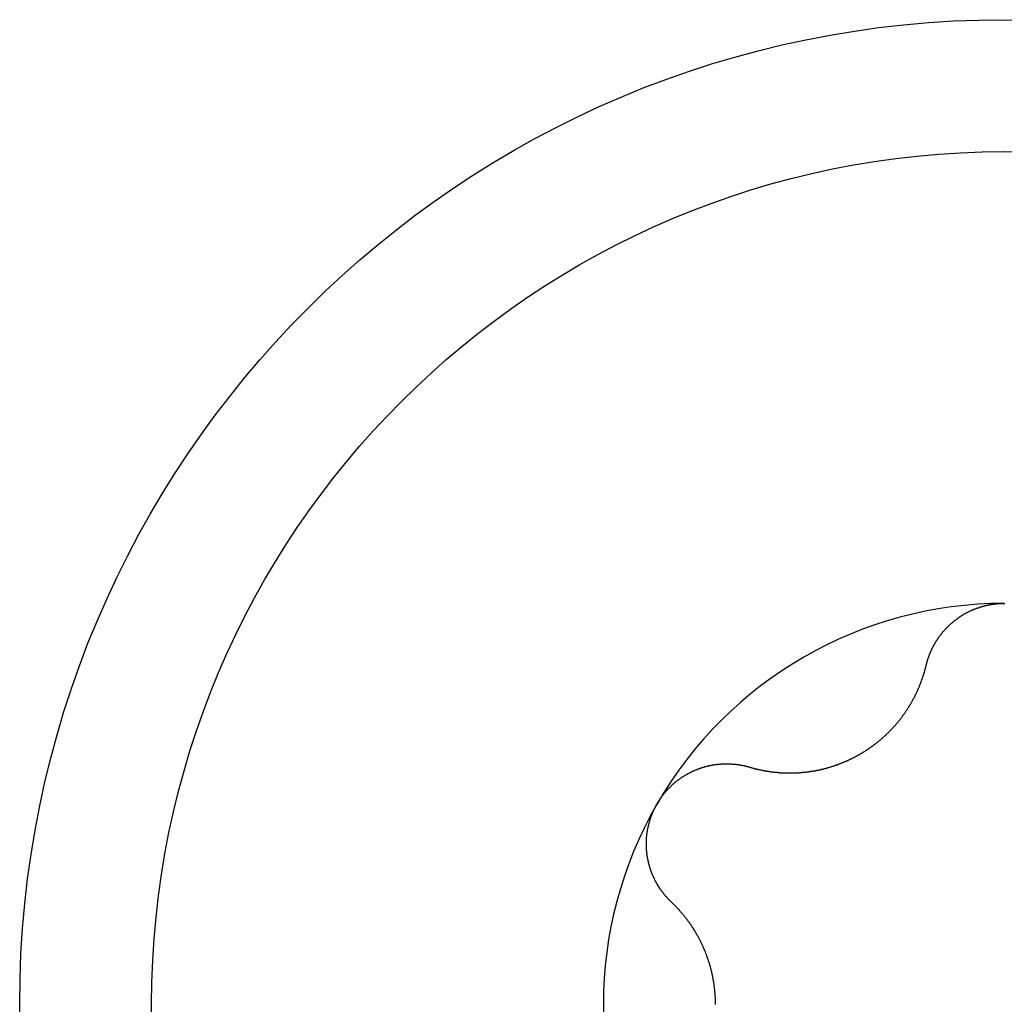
# Model space of a CAD drawing. Extents: x 1107 to 4046, y 937 to 3355.
# Tile 234 of 256: x 2130.63 to 2135.48, y 1828.23 to 1833.08. Entities that reach past the tile are written whole.
import ezdxf

# ---------------------------------------------------------------- set-up
doc = ezdxf.new("R2010")
doc.units = 0
doc.layers.add('KF_VIDA_L___C_REAR', color=7, linetype='CONTINUOUS')

# ---------------------------------------------------------------- blocks, each defined once
blk = doc.blocks.new('KF_VIDA_L___C_REAR')
at = {"layer": 'KF_VIDA_L___C_REAR'}
for points in [[(-51.8843, 140.692, 0), (-51.8839, 140.693, 0), (-51.8834, 140.695, 0), (-51.8829, 140.697, 0), (-51.8824, 140.699, 0), (-51.8819, 140.701, 0), (-51.8814, 140.703, 0), (-51.8809, 140.705, 0), (-51.8804, 140.707, 0), (-51.8798, 140.709, 0), (-51.8793, 140.711, 0), (-51.8787, 140.713, 0), (-51.8781, 140.714, 0), (-51.8776, 140.716, 0), (-51.877, 140.718, 0), (-51.8764, 140.72, 0), (-51.8758, 140.722, 0), (-51.8751, 140.724, 0), (-51.8745, 140.726, 0), (-51.8739, 140.728, 0), (-51.8732, 140.73, 0), (-51.8726, 140.731, 0), (-51.8719, 140.733, 0), (-51.8712, 140.735, 0), (-51.8705, 140.737, 0), (-51.8698, 140.739, 0), (-51.8691, 140.741, 0), (-51.8684, 140.743, 0), (-51.8677, 140.745, 0), (-51.867, 140.746, 0), (-51.8662, 140.748, 0), (-51.8655, 140.75, 0), (-51.8647, 140.752, 0), (-51.8639, 140.754, 0), (-51.8632, 140.756, 0), (-51.8624, 140.757, 0), (-51.8616, 140.759, 0), (-51.8608, 140.761, 0), (-51.8599, 140.763, 0), (-51.8591, 140.765, 0), (-51.8583, 140.766, 0), (-51.8574, 140.768, 0), (-51.8566, 140.77, 0), (-51.8557, 140.772, 0), (-51.8549, 140.774, 0), (-51.854, 140.775, 0), (-51.8531, 140.777, 0), (-51.8522, 140.779, 0), (-51.8513, 140.781, 0), (-51.8504, 140.783, 0), (-51.8495, 140.784, 0), (-51.8485, 140.786, 0), (-51.8476, 140.788, 0), (-51.8467, 140.79, 0), (-51.8457, 140.791, 0), (-51.8447, 140.793, 0), (-51.8438, 140.795, 0), (-51.8428, 140.796, 0), (-51.8418, 140.798, 0), (-51.8408, 140.8, 0), (-51.8398, 140.802, 0), (-51.8388, 140.803, 0), (-51.8378, 140.805, 0), (-51.8367, 140.807, 0), (-51.8357, 140.808, 0), (-51.8347, 140.81, 0), (-51.8336, 140.812, 0), (-51.8325, 140.813, 0), (-51.8315, 140.815, 0), (-51.8304, 140.817, 0), (-51.8293, 140.818, 0), (-51.8282, 140.82, 0), (-51.8271, 140.822, 0), (-51.826, 140.823, 0), (-51.8249, 140.825, 0), (-51.8238, 140.827, 0), (-51.8226, 140.828, 0), (-51.8215, 140.83, 0), (-51.8204, 140.831, 0), (-51.8192, 140.833, 0), (-51.818, 140.835, 0), (-51.8169, 140.836, 0), (-51.8157, 140.838, 0), (-51.8145, 140.839, 0), (-51.8133, 140.841, 0), (-51.8121, 140.842, 0), (-51.8109, 140.844, 0), (-51.8097, 140.846, 0), (-51.8084, 140.847, 0), (-51.8072, 140.849, 0), (-51.806, 140.85, 0), (-51.8047, 140.852, 0), (-51.8034, 140.853, 0), (-51.8021, 140.855, 0), (-51.8008, 140.856, 0), (-51.7995, 140.858, 0), (-51.7982, 140.859, 0), (-51.7969, 140.861, 0), (-51.7956, 140.862, 0), (-51.7942, 140.864, 0), (-51.7929, 140.865, 0), (-51.7915, 140.867, 0), (-51.7901, 140.868, 0), (-51.7887, 140.87, 0), (-51.7874, 140.871, 0), (-51.7859, 140.873, 0), (-51.7845, 140.874, 0), (-51.7831, 140.876, 0), (-51.7817, 140.877, 0), (-51.7802, 140.879, 0), (-51.7788, 140.88, 0), (-51.7773, 140.881, 0), (-51.7759, 140.883, 0), (-51.7744, 140.884, 0), (-51.7729, 140.886, 0), (-51.7714, 140.887, 0), (-51.7699, 140.889, 0), (-51.7684, 140.89, 0), (-51.7668, 140.891, 0), (-51.7653, 140.893, 0), (-51.7638, 140.894, 0), (-51.7622, 140.896, 0), (-51.7607, 140.897, 0), (-51.7591, 140.898, 0), (-51.7575, 140.9, 0), (-51.7559, 140.901, 0), (-51.7543, 140.902, 0), (-51.7527, 140.904, 0), (-51.7511, 140.905, 0), (-51.7495, 140.906, 0), (-51.7479, 140.908, 0), (-51.7462, 140.909, 0), (-51.7446, 140.91, 0), (-51.7429, 140.912, 0), (-51.7413, 140.913, 0), (-51.7396, 140.914, 0), (-51.7379, 140.916, 0), (-51.7362, 140.917, 0), (-51.7345, 140.918, 0), (-51.7328, 140.919, 0), (-51.7311, 140.921, 0), (-51.7294, 140.922, 0), (-51.7277, 140.923, 0), (-51.7259, 140.924, 0), (-51.7242, 140.925, 0), (-51.7225, 140.927, 0), (-51.7207, 140.928, 0), (-51.7189, 140.929, 0), (-51.7172, 140.93, 0), (-51.7154, 140.931, 0), (-51.7136, 140.933, 0), (-51.7118, 140.934, 0), (-51.71, 140.935, 0), (-51.7082, 140.936, 0), (-51.7064, 140.937, 0), (-51.7046, 140.938, 0), (-51.7027, 140.939, 0), (-51.7009, 140.94, 0), (-51.699, 140.942, 0), (-51.6972, 140.943, 0), (-51.6953, 140.944, 0), (-51.6935, 140.945, 0), (-51.6916, 140.946, 0), (-51.6897, 140.947, 0), (-51.6878, 140.948, 0), (-51.686, 140.949, 0), (-51.6841, 140.95, 0), (-51.6822, 140.951, 0), (-51.6802, 140.952, 0), (-51.6783, 140.953, 0), (-51.6764, 140.954, 0), (-51.6745, 140.955, 0), (-51.6725, 140.956, 0), (-51.6706, 140.957, 0), (-51.6687, 140.958, 0), (-51.6667, 140.958, 0), (-51.6647, 140.959, 0), (-51.6628, 140.96, 0), (-51.6608, 140.961, 0), (-51.6588, 140.962, 0), (-51.6568, 140.963, 0), (-51.6549, 140.964, 0), (-51.6529, 140.965, 0), (-51.6509, 140.965, 0), (-51.6489, 140.966, 0), (-51.6469, 140.967, 0), (-51.6449, 140.968, 0), (-51.6428, 140.969, 0), (-51.6408, 140.969, 0), (-51.6388, 140.97, 0), (-51.6368, 140.971, 0), (-51.6347, 140.972, 0), (-51.6327, 140.972, 0), (-51.6307, 140.973, 0), (-51.6286, 140.974, 0), (-51.6266, 140.974, 0), (-51.6245, 140.975, 0), (-51.6224, 140.976, 0), (-51.6204, 140.976, 0), (-51.6183, 140.977, 0), (-51.6163, 140.978, 0), (-51.6142, 140.978, 0), (-51.6121, 140.979, 0), (-51.61, 140.98, 0), (-51.6079, 140.98, 0), (-51.6059, 140.981, 0), (-51.6038, 140.981, 0), (-51.6017, 140.982, 0), (-51.5996, 140.982, 0), (-51.5975, 140.983, 0), (-51.5954, 140.984, 0), (-51.5933, 140.984, 0), (-51.5912, 140.985, 0), (-51.5891, 140.985, 0), (-51.587, 140.986, 0), (-51.5849, 140.986, 0), (-51.5828, 140.986, 0), (-51.5807, 140.987, 0), (-51.5785, 140.987, 0), (-51.5764, 140.988, 0), (-51.5743, 140.988, 0), (-51.5722, 140.989, 0), (-51.5701, 140.989, 0), (-51.568, 140.989, 0), (-51.5658, 140.99, 0), (-51.5637, 140.99, 0), (-51.5616, 140.99, 0), (-51.5595, 140.991, 0), (-51.5573, 140.991, 0), (-51.5552, 140.991, 0), (-51.5531, 140.992, 0), (-51.5509, 140.992, 0), (-51.5488, 140.992, 0), (-51.5467, 140.993, 0), (-51.5446, 140.993, 0), (-51.5424, 140.993, 0), (-51.5403, 140.993, 0), (-51.5382, 140.993, 0), (-51.5361, 140.994, 0), (-51.5339, 140.994, 0), (-51.5318, 140.994, 0), (-51.5297, 140.994, 0), (-51.5275, 140.994, 0), (-51.5254, 140.995, 0), (-51.5233, 140.995, 0), (-51.5212, 140.995, 0), (-51.519, 140.995, 0), (-51.5169, 140.995, 0), (-51.5148, 140.995, 0), (-51.5127, 140.995, 0), (-51.5106, 140.995, 0), (-51.5084, 140.995, 0), (-51.5063, 140.995, 0), (-51.5042, 140.995, 0), (-51.5021, 140.995, 0), (-51.5, 140.995, 0)], [(-51.5, 140.995, 0), (-51.4979, 140.995, 0)], [(-52.7551, 140.189, 0), (-52.7528, 140.188, 0), (-52.7505, 140.187, 0), (-52.7481, 140.187, 0), (-52.7458, 140.186, 0), (-52.7435, 140.185, 0), (-52.7412, 140.185, 0), (-52.7389, 140.184, 0), (-52.7365, 140.184, 0), (-52.7342, 140.183, 0), (-52.7319, 140.182, 0), (-52.7295, 140.182, 0), (-52.7272, 140.181, 0), (-52.7249, 140.18, 0), (-52.7225, 140.18, 0), (-52.7202, 140.179, 0), (-52.7178, 140.179, 0), (-52.7155, 140.178, 0), (-52.7132, 140.178, 0), (-52.7108, 140.177, 0), (-52.7085, 140.177, 0), (-52.7061, 140.176, 0), (-52.7038, 140.176, 0), (-52.7014, 140.175, 0), (-52.6991, 140.175, 0), (-52.6967, 140.174, 0), (-52.6944, 140.174, 0), (-52.692, 140.173, 0), (-52.6897, 140.173, 0), (-52.6873, 140.172, 0), (-52.685, 140.172, 0), (-52.6826, 140.171, 0), (-52.6802, 140.171, 0), (-52.6779, 140.17, 0), (-52.6755, 140.17, 0), (-52.6732, 140.17, 0), (-52.6708, 140.169, 0), (-52.6685, 140.169, 0), (-52.6661, 140.168, 0), (-52.6638, 140.168, 0), (-52.6614, 140.168, 0), (-52.659, 140.167, 0), (-52.6567, 140.167, 0), (-52.6543, 140.167, 0), (-52.652, 140.166, 0), (-52.6496, 140.166, 0), (-52.6473, 140.166, 0), (-52.6449, 140.165, 0), (-52.6426, 140.165, 0), (-52.6402, 140.165, 0), (-52.6379, 140.165, 0), (-52.6355, 140.164, 0), (-52.6332, 140.164, 0), (-52.6308, 140.164, 0), (-52.6285, 140.164, 0), (-52.6261, 140.163, 0), (-52.6238, 140.163, 0), (-52.6214, 140.163, 0), (-52.6191, 140.163, 0), (-52.6167, 140.162, 0), (-52.6144, 140.162, 0), (-52.6121, 140.162, 0), (-52.6097, 140.162, 0), (-52.6074, 140.162, 0), (-52.605, 140.161, 0), (-52.6027, 140.161, 0), (-52.6004, 140.161, 0), (-52.598, 140.161, 0), (-52.5957, 140.161, 0), (-52.5933, 140.161, 0), (-52.591, 140.161, 0), (-52.5886, 140.161, 0), (-52.5863, 140.16, 0), (-52.5839, 140.16, 0), (-52.5815, 140.16, 0), (-52.5791, 140.16, 0), (-52.5767, 140.16, 0), (-52.5743, 140.16, 0), (-52.5719, 140.16, 0), (-52.5695, 140.16, 0), (-52.5671, 140.16, 0), (-52.5646, 140.16, 0), (-52.5622, 140.16, 0), (-52.5598, 140.16, 0), (-52.5573, 140.16, 0), (-52.5549, 140.16, 0), (-52.5524, 140.16, 0), (-52.55, 140.16, 0), (-52.5475, 140.16, 0), (-52.5451, 140.16, 0), (-52.5426, 140.16, 0), (-52.5401, 140.16, 0), (-52.5376, 140.16, 0), (-52.5352, 140.16, 0), (-52.5327, 140.16, 0), (-52.5302, 140.16, 0), (-52.5277, 140.16, 0), (-52.5252, 140.161, 0), (-52.5227, 140.161, 0), (-52.5202, 140.161, 0), (-52.5177, 140.161, 0), (-52.5151, 140.161, 0), (-52.5126, 140.161, 0), (-52.5101, 140.161, 0), (-52.5076, 140.162, 0), (-52.505, 140.162, 0), (-52.5025, 140.162, 0), (-52.5, 140.162, 0), (-52.4974, 140.162, 0), (-52.4949, 140.163, 0), (-52.4924, 140.163, 0), (-52.4898, 140.163, 0), (-52.4873, 140.163, 0), (-52.4847, 140.164, 0), (-52.4822, 140.164, 0), (-52.4796, 140.164, 0), (-52.4771, 140.164, 0), (-52.4745, 140.165, 0), (-52.4719, 140.165, 0), (-52.4694, 140.165, 0), (-52.4668, 140.166, 0), (-52.4643, 140.166, 0), (-52.4617, 140.166, 0), (-52.4591, 140.167, 0), (-52.4565, 140.167, 0), (-52.454, 140.168, 0), (-52.4514, 140.168, 0), (-52.4488, 140.168, 0), (-52.4463, 140.169, 0), (-52.4437, 140.169, 0), (-52.4411, 140.17, 0), (-52.4385, 140.17, 0), (-52.436, 140.17, 0), (-52.4334, 140.171, 0), (-52.4308, 140.171, 0), (-52.4282, 140.172, 0), (-52.4257, 140.172, 0), (-52.4231, 140.173, 0), (-52.4205, 140.173, 0), (-52.4179, 140.174, 0), (-52.4154, 140.174, 0), (-52.4128, 140.175, 0), (-52.4102, 140.176, 0), (-52.4076, 140.176, 0), (-52.4051, 140.177, 0), (-52.4025, 140.177, 0), (-52.3999, 140.178, 0), (-52.3974, 140.178, 0), (-52.3948, 140.179, 0), (-52.3922, 140.18, 0), (-52.3896, 140.18, 0), (-52.3871, 140.181, 0), (-52.3845, 140.182, 0), (-52.382, 140.182, 0), (-52.3794, 140.183, 0), (-52.3768, 140.184, 0), (-52.3743, 140.184, 0), (-52.3717, 140.185, 0), (-52.3692, 140.186, 0), (-52.3666, 140.187, 0), (-52.3641, 140.187, 0), (-52.3615, 140.188, 0), (-52.359, 140.189, 0), (-52.3564, 140.19, 0), (-52.3539, 140.19, 0), (-52.3514, 140.191, 0), (-52.3488, 140.192, 0), (-52.3463, 140.193, 0), (-52.3438, 140.194, 0), (-52.3413, 140.194, 0), (-52.3387, 140.195, 0), (-52.3362, 140.196, 0), (-52.3337, 140.197, 0), (-52.3312, 140.198, 0), (-52.3287, 140.199, 0), (-52.3262, 140.2, 0), (-52.3237, 140.2, 0), (-52.3212, 140.201, 0), (-52.3187, 140.202, 0), (-52.3162, 140.203, 0), (-52.3137, 140.204, 0), (-52.3113, 140.205, 0), (-52.3088, 140.206, 0), (-52.3063, 140.207, 0), (-52.3039, 140.208, 0), (-52.3014, 140.209, 0), (-52.299, 140.21, 0), (-52.2965, 140.211, 0), (-52.2941, 140.212, 0), (-52.2916, 140.213, 0), (-52.2892, 140.214, 0), (-52.2868, 140.215, 0), (-52.2843, 140.216, 0), (-52.2819, 140.217, 0), (-52.2795, 140.218, 0), (-52.2771, 140.219, 0), (-52.2747, 140.22, 0), (-52.2723, 140.221, 0), (-52.2699, 140.222, 0), (-52.2675, 140.223, 0), (-52.2652, 140.224, 0), (-52.2628, 140.226, 0), (-52.2604, 140.227, 0), (-52.2581, 140.228, 0), (-52.2557, 140.229, 0), (-52.2534, 140.23, 0), (-52.251, 140.231, 0), (-52.2487, 140.232, 0), (-52.2464, 140.234, 0), (-52.2441, 140.235, 0), (-52.2417, 140.236, 0), (-52.2394, 140.237, 0), (-52.2371, 140.238, 0), (-52.2349, 140.239, 0), (-52.2326, 140.241, 0), (-52.2303, 140.242, 0), (-52.228, 140.243, 0), (-52.2258, 140.244, 0), (-52.2235, 140.246, 0), (-52.2213, 140.247, 0), (-52.2191, 140.248, 0), (-52.2168, 140.249, 0), (-52.2146, 140.25, 0), (-52.2124, 140.252, 0), (-52.2102, 140.253, 0), (-52.208, 140.254, 0), (-52.2058, 140.256, 0), (-52.2036, 140.257, 0), (-52.2014, 140.258, 0), (-52.1992, 140.26, 0), (-52.197, 140.261, 0), (-52.1949, 140.262, 0), (-52.1927, 140.264, 0), (-52.1905, 140.265, 0), (-52.1883, 140.266, 0), (-52.1861, 140.268, 0), (-52.184, 140.269, 0), (-52.1818, 140.27, 0), (-52.1796, 140.272, 0), (-52.1774, 140.273, 0), (-52.1753, 140.275, 0), (-52.1731, 140.276, 0), (-52.171, 140.278, 0), (-52.1688, 140.279, 0), (-52.1666, 140.281, 0), (-52.1645, 140.282, 0), (-52.1624, 140.284, 0), (-52.1602, 140.285, 0), (-52.1581, 140.287, 0), (-52.1559, 140.288, 0), (-52.1538, 140.29, 0), (-52.1517, 140.291, 0), (-52.1496, 140.293, 0), (-52.1474, 140.294, 0), (-52.1453, 140.296, 0), (-52.1432, 140.297, 0), (-52.1411, 140.299, 0), (-52.139, 140.301, 0), (-52.1369, 140.302, 0), (-52.1348, 140.304, 0), (-52.1327, 140.305, 0), (-52.1307, 140.307, 0), (-52.1286, 140.309, 0), (-52.1265, 140.31, 0), (-52.1244, 140.312, 0), (-52.1224, 140.314, 0), (-52.1203, 140.315, 0), (-52.1183, 140.317, 0), (-52.1162, 140.319, 0), (-52.1142, 140.32, 0), (-52.1121, 140.322, 0), (-52.1101, 140.324, 0), (-52.1081, 140.325, 0), (-52.1061, 140.327, 0), (-52.1041, 140.329, 0), (-52.1021, 140.331, 0), (-52.1001, 140.332, 0), (-52.0981, 140.334, 0), (-52.0961, 140.336, 0), (-52.0941, 140.338, 0), (-52.0921, 140.339, 0), (-52.0902, 140.341, 0), (-52.0882, 140.343, 0), (-52.0863, 140.345, 0), (-52.0843, 140.347, 0), (-52.0824, 140.348, 0), (-52.0805, 140.35, 0), (-52.0785, 140.352, 0), (-52.0766, 140.354, 0), (-52.0747, 140.356, 0), (-52.0728, 140.358, 0), (-52.0709, 140.36, 0), (-52.069, 140.361, 0), (-52.0672, 140.363, 0), (-52.0653, 140.365, 0), (-52.0634, 140.367, 0), (-52.0616, 140.369, 0), (-52.0597, 140.371, 0), (-52.0579, 140.373, 0), (-52.0561, 140.375, 0), (-52.0543, 140.377, 0), (-52.0524, 140.378, 0), (-52.0506, 140.38, 0), (-52.0489, 140.382, 0), (-52.0471, 140.384, 0), (-52.0453, 140.386, 0), (-52.0435, 140.388, 0), (-52.0418, 140.39, 0), (-52.04, 140.392, 0), (-52.0383, 140.394, 0), (-52.0366, 140.396, 0), (-52.0348, 140.398, 0), (-52.0331, 140.4, 0), (-52.0314, 140.402, 0), (-52.0297, 140.404, 0), (-52.028, 140.406, 0), (-52.0264, 140.408, 0), (-52.0247, 140.41, 0), (-52.023, 140.412, 0), (-52.0214, 140.414, 0), (-52.0197, 140.416, 0), (-52.0181, 140.418, 0), (-52.0165, 140.42, 0), (-52.0149, 140.422, 0), (-52.0133, 140.424, 0), (-52.0117, 140.426, 0), (-52.0101, 140.428, 0), (-52.0085, 140.43, 0), (-52.007, 140.432, 0), (-52.0054, 140.434, 0), (-52.0039, 140.437, 0), (-52.0023, 140.439, 0), (-52.0008, 140.441, 0), (-51.9993, 140.443, 0), (-51.9978, 140.445, 0), (-51.9963, 140.447, 0), (-51.9948, 140.449, 0), (-51.9933, 140.451, 0), (-51.9918, 140.453, 0), (-51.9903, 140.455, 0), (-51.9889, 140.457, 0), (-51.9874, 140.459, 0), (-51.986, 140.461, 0), (-51.9846, 140.464, 0), (-51.9832, 140.466, 0), (-51.9818, 140.468, 0), (-51.9804, 140.47, 0), (-51.979, 140.472, 0), (-51.9776, 140.474, 0), (-51.9762, 140.476, 0), (-51.9749, 140.478, 0), (-51.9735, 140.48, 0), (-51.9722, 140.483, 0), (-51.9709, 140.485, 0), (-51.9696, 140.487, 0), (-51.9682, 140.489, 0), (-51.9669, 140.491, 0), (-51.9657, 140.493, 0), (-51.9644, 140.495, 0), (-51.9631, 140.497, 0), (-51.9619, 140.499, 0), (-51.9606, 140.502, 0), (-51.9594, 140.504, 0), (-51.9581, 140.506, 0), (-51.9569, 140.508, 0), (-51.9557, 140.51, 0), (-51.9545, 140.512, 0), (-51.9533, 140.514, 0), (-51.9521, 140.516, 0), (-51.951, 140.518, 0), (-51.9498, 140.521, 0), (-51.9487, 140.523, 0), (-51.9475, 140.525, 0), (-51.9464, 140.527, 0), (-51.9453, 140.529, 0), (-51.9442, 140.531, 0), (-51.9431, 140.533, 0), (-51.942, 140.535, 0), (-51.9409, 140.537, 0), (-51.9399, 140.54, 0), (-51.9388, 140.542, 0), (-51.9378, 140.544, 0), (-51.9367, 140.546, 0), (-51.9357, 140.548, 0), (-51.9347, 140.55, 0), (-51.9337, 140.552, 0), (-51.9326, 140.554, 0), (-51.9316, 140.556, 0), (-51.9306, 140.558, 0), (-51.9297, 140.561, 0), (-51.9287, 140.563, 0), (-51.9277, 140.565, 0), (-51.9267, 140.567, 0), (-51.9258, 140.569, 0), (-51.9248, 140.571, 0), (-51.9238, 140.574, 0), (-51.9229, 140.576, 0), (-51.922, 140.578, 0), (-51.921, 140.58, 0), (-51.9201, 140.582, 0), (-51.9192, 140.584, 0), (-51.9183, 140.587, 0), (-51.9174, 140.589, 0), (-51.9165, 140.591, 0), (-51.9156, 140.593, 0), (-51.9147, 140.595, 0), (-51.9138, 140.598, 0), (-51.913, 140.6, 0), (-51.9121, 140.602, 0), (-51.9112, 140.604, 0), (-51.9104, 140.607, 0), (-51.9096, 140.609, 0), (-51.9087, 140.611, 0), (-51.9079, 140.613, 0), (-51.9071, 140.616, 0), (-51.9063, 140.618, 0), (-51.9055, 140.62, 0), (-51.9047, 140.622, 0), (-51.9039, 140.625, 0), (-51.9031, 140.627, 0), (-51.9023, 140.629, 0), (-51.9015, 140.631, 0), (-51.9008, 140.634, 0), (-51.9, 140.636, 0), (-51.8993, 140.638, 0), (-51.8986, 140.64, 0), (-51.8978, 140.643, 0), (-51.8971, 140.645, 0), (-51.8964, 140.647, 0), (-51.8957, 140.65, 0), (-51.895, 140.652, 0), (-51.8943, 140.654, 0), (-51.8936, 140.657, 0), (-51.8929, 140.659, 0), (-51.8923, 140.661, 0), (-51.8916, 140.664, 0), (-51.891, 140.666, 0), (-51.8903, 140.668, 0), (-51.8897, 140.67, 0), (-51.8891, 140.673, 0), (-51.8884, 140.675, 0), (-51.8878, 140.677, 0), (-51.8872, 140.68, 0), (-51.8866, 140.682, 0), (-51.886, 140.684, 0), (-51.8855, 140.687, 0), (-51.8849, 140.689, 0), (-51.8843, 140.692, 0)], [(-53.2104, 140.008, 0), (-53.2093, 140.01, 0), (-53.2083, 140.012, 0), (-53.2072, 140.013, 0), (-53.2061, 140.015, 0), (-53.205, 140.017, 0), (-53.2039, 140.019, 0), (-53.2027, 140.021, 0), (-53.2016, 140.022, 0), (-53.2005, 140.024, 0), (-53.1993, 140.026, 0), (-53.1981, 140.028, 0), (-53.197, 140.029, 0), (-53.1958, 140.031, 0), (-53.1946, 140.033, 0), (-53.1933, 140.035, 0), (-53.1921, 140.036, 0), (-53.1909, 140.038, 0), (-53.1897, 140.04, 0), (-53.1884, 140.042, 0), (-53.1871, 140.043, 0), (-53.1859, 140.045, 0), (-53.1846, 140.047, 0), (-53.1833, 140.049, 0), (-53.182, 140.05, 0), (-53.1807, 140.052, 0), (-53.1793, 140.054, 0), (-53.178, 140.055, 0), (-53.1767, 140.057, 0), (-53.1753, 140.059, 0), (-53.174, 140.06, 0), (-53.1726, 140.062, 0), (-53.1712, 140.064, 0), (-53.1698, 140.065, 0), (-53.1684, 140.067, 0), (-53.167, 140.069, 0), (-53.1656, 140.07, 0), (-53.1642, 140.072, 0), (-53.1627, 140.073, 0), (-53.1613, 140.075, 0), (-53.1598, 140.077, 0), (-53.1584, 140.078, 0), (-53.1569, 140.08, 0), (-53.1554, 140.081, 0), (-53.1539, 140.083, 0), (-53.1524, 140.085, 0), (-53.1509, 140.086, 0), (-53.1494, 140.088, 0), (-53.1479, 140.089, 0), (-53.1464, 140.091, 0), (-53.1448, 140.092, 0), (-53.1433, 140.094, 0), (-53.1417, 140.095, 0), (-53.1402, 140.097, 0), (-53.1386, 140.098, 0), (-53.137, 140.1, 0), (-53.1354, 140.101, 0), (-53.1338, 140.103, 0), (-53.1322, 140.104, 0), (-53.1306, 140.106, 0), (-53.129, 140.107, 0), (-53.1274, 140.108, 0), (-53.1257, 140.11, 0), (-53.1241, 140.111, 0), (-53.1224, 140.113, 0), (-53.1208, 140.114, 0), (-53.1191, 140.115, 0), (-53.1175, 140.117, 0), (-53.1158, 140.118, 0), (-53.1141, 140.12, 0), (-53.1124, 140.121, 0), (-53.1107, 140.122, 0), (-53.109, 140.124, 0), (-53.1073, 140.125, 0), (-53.1056, 140.126, 0), (-53.1038, 140.127, 0), (-53.1021, 140.129, 0), (-53.1004, 140.13, 0), (-53.0986, 140.131, 0), (-53.0968, 140.133, 0), (-53.0951, 140.134, 0), (-53.0933, 140.135, 0), (-53.0915, 140.136, 0), (-53.0898, 140.137, 0), (-53.088, 140.139, 0), (-53.0862, 140.14, 0), (-53.0844, 140.141, 0), (-53.0826, 140.142, 0), (-53.0808, 140.143, 0), (-53.079, 140.145, 0), (-53.0771, 140.146, 0), (-53.0753, 140.147, 0), (-53.0735, 140.148, 0), (-53.0716, 140.149, 0), (-53.0698, 140.15, 0), (-53.068, 140.151, 0), (-53.0661, 140.152, 0), (-53.0642, 140.153, 0), (-53.0624, 140.154, 0), (-53.0605, 140.155, 0), (-53.0586, 140.156, 0), (-53.0568, 140.157, 0), (-53.0549, 140.158, 0), (-53.053, 140.159, 0), (-53.0511, 140.16, 0), (-53.0492, 140.161, 0), (-53.0473, 140.162, 0), (-53.0454, 140.163, 0), (-53.0435, 140.164, 0), (-53.0416, 140.165, 0), (-53.0397, 140.166, 0), (-53.0377, 140.167, 0), (-53.0358, 140.168, 0), (-53.0339, 140.169, 0), (-53.032, 140.17, 0), (-53.03, 140.171, 0), (-53.0281, 140.171, 0), (-53.0262, 140.172, 0), (-53.0242, 140.173, 0), (-53.0223, 140.174, 0), (-53.0203, 140.175, 0), (-53.0184, 140.176, 0), (-53.0164, 140.176, 0), (-53.0145, 140.177, 0), (-53.0125, 140.178, 0), (-53.0106, 140.179, 0), (-53.0086, 140.179, 0), (-53.0067, 140.18, 0), (-53.0047, 140.181, 0), (-53.0027, 140.182, 0), (-53.0008, 140.182, 0), (-52.9988, 140.183, 0), (-52.9968, 140.184, 0), (-52.9948, 140.184, 0), (-52.9929, 140.185, 0), (-52.9909, 140.186, 0), (-52.9889, 140.186, 0), (-52.987, 140.187, 0), (-52.985, 140.188, 0), (-52.983, 140.188, 0), (-52.981, 140.189, 0), (-52.979, 140.189, 0), (-52.9771, 140.19, 0), (-52.9751, 140.191, 0), (-52.9731, 140.191, 0), (-52.9711, 140.192, 0), (-52.9692, 140.192, 0), (-52.9672, 140.193, 0), (-52.9652, 140.193, 0), (-52.9632, 140.194, 0), (-52.9612, 140.194, 0), (-52.9593, 140.195, 0), (-52.9573, 140.195, 0), (-52.9553, 140.196, 0), (-52.9533, 140.196, 0), (-52.9514, 140.196, 0), (-52.9494, 140.197, 0), (-52.9474, 140.197, 0), (-52.9454, 140.198, 0), (-52.9435, 140.198, 0), (-52.9415, 140.199, 0), (-52.9395, 140.199, 0), (-52.9376, 140.199, 0), (-52.9356, 140.2, 0), (-52.9337, 140.2, 0), (-52.9317, 140.2, 0), (-52.9297, 140.201, 0), (-52.9278, 140.201, 0), (-52.9258, 140.201, 0), (-52.9239, 140.201, 0), (-52.9219, 140.202, 0), (-52.92, 140.202, 0), (-52.918, 140.202, 0), (-52.9161, 140.202, 0), (-52.9141, 140.203, 0), (-52.9122, 140.203, 0), (-52.9102, 140.203, 0), (-52.9083, 140.203, 0), (-52.9063, 140.204, 0), (-52.9043, 140.204, 0), (-52.9024, 140.204, 0), (-52.9004, 140.204, 0), (-52.8984, 140.204, 0), (-52.8965, 140.204, 0), (-52.8945, 140.204, 0), (-52.8925, 140.205, 0), (-52.8905, 140.205, 0), (-52.8886, 140.205, 0), (-52.8866, 140.205, 0), (-52.8846, 140.205, 0), (-52.8826, 140.205, 0), (-52.8806, 140.205, 0), (-52.8787, 140.205, 0), (-52.8767, 140.205, 0), (-52.8747, 140.205, 0), (-52.8727, 140.205, 0), (-52.8707, 140.205, 0), (-52.8687, 140.205, 0), (-52.8668, 140.205, 0), (-52.8648, 140.205, 0), (-52.8628, 140.205, 0), (-52.8608, 140.205, 0), (-52.8588, 140.205, 0), (-52.8568, 140.205, 0), (-52.8548, 140.205, 0), (-52.8529, 140.205, 0), (-52.8509, 140.205, 0), (-52.8489, 140.205, 0), (-52.8469, 140.205, 0), (-52.8449, 140.205, 0), (-52.8429, 140.204, 0), (-52.8409, 140.204, 0), (-52.839, 140.204, 0), (-52.837, 140.204, 0), (-52.835, 140.204, 0), (-52.833, 140.204, 0), (-52.831, 140.204, 0), (-52.829, 140.203, 0), (-52.8271, 140.203, 0), (-52.8251, 140.203, 0), (-52.8231, 140.203, 0), (-52.8211, 140.202, 0), (-52.8192, 140.202, 0), (-52.8172, 140.202, 0), (-52.8152, 140.202, 0), (-52.8132, 140.201, 0), (-52.8113, 140.201, 0), (-52.8093, 140.201, 0), (-52.8073, 140.201, 0), (-52.8054, 140.2, 0), (-52.8034, 140.2, 0), (-52.8014, 140.2, 0), (-52.7995, 140.199, 0), (-52.7975, 140.199, 0), (-52.7956, 140.199, 0), (-52.7936, 140.198, 0), (-52.7917, 140.198, 0), (-52.7897, 140.197, 0), (-52.7878, 140.197, 0), (-52.7858, 140.197, 0), (-52.7839, 140.196, 0), (-52.7819, 140.196, 0), (-52.78, 140.195, 0), (-52.7781, 140.195, 0), (-52.7761, 140.194, 0), (-52.7742, 140.194, 0), (-52.7723, 140.194, 0), (-52.7704, 140.193, 0), (-52.7684, 140.193, 0), (-52.7665, 140.192, 0), (-52.7646, 140.192, 0), (-52.7627, 140.191, 0), (-52.7608, 140.19, 0), (-52.7589, 140.19, 0), (-52.757, 140.189, 0), (-52.7551, 140.189, 0)], [(-53.1394, 139.523, 0), (-53.1409, 139.524, 0), (-53.1423, 139.526, 0), (-53.1437, 139.527, 0), (-53.1451, 139.529, 0), (-53.1465, 139.53, 0), (-53.1479, 139.531, 0), (-53.1493, 139.533, 0), (-53.1507, 139.534, 0), (-53.1521, 139.536, 0), (-53.1535, 139.537, 0), (-53.1548, 139.539, 0), (-53.1562, 139.54, 0), (-53.1576, 139.541, 0), (-53.1589, 139.543, 0), (-53.1602, 139.544, 0), (-53.1616, 139.546, 0), (-53.1629, 139.547, 0), (-53.1642, 139.549, 0), (-53.1655, 139.55, 0), (-53.1668, 139.552, 0), (-53.1681, 139.553, 0), (-53.1694, 139.555, 0), (-53.1707, 139.556, 0), (-53.172, 139.558, 0), (-53.1732, 139.559, 0), (-53.1745, 139.561, 0), (-53.1757, 139.562, 0), (-53.177, 139.564, 0), (-53.1782, 139.566, 0), (-53.1795, 139.567, 0), (-53.1807, 139.569, 0), (-53.1819, 139.57, 0), (-53.1831, 139.572, 0), (-53.1843, 139.573, 0), (-53.1855, 139.575, 0), (-53.1867, 139.577, 0), (-53.1878, 139.578, 0), (-53.189, 139.58, 0), (-53.1902, 139.582, 0), (-53.1913, 139.583, 0), (-53.1924, 139.585, 0), (-53.1936, 139.586, 0), (-53.1947, 139.588, 0), (-53.1958, 139.59, 0), (-53.1969, 139.591, 0), (-53.198, 139.593, 0), (-53.1991, 139.595, 0), (-53.2002, 139.596, 0), (-53.2013, 139.598, 0), (-53.2023, 139.6, 0), (-53.2034, 139.601, 0), (-53.2044, 139.603, 0), (-53.2055, 139.605, 0), (-53.2065, 139.606, 0), (-53.2075, 139.608, 0), (-53.2086, 139.61, 0), (-53.2096, 139.612, 0), (-53.2106, 139.613, 0), (-53.2115, 139.615, 0), (-53.2125, 139.617, 0), (-53.2135, 139.618, 0), (-53.2145, 139.62, 0), (-53.2154, 139.622, 0), (-53.2164, 139.624, 0), (-53.2173, 139.625, 0), (-53.2182, 139.627, 0), (-53.2191, 139.629, 0), (-53.22, 139.631, 0), (-53.2209, 139.632, 0), (-53.2218, 139.634, 0), (-53.2227, 139.636, 0), (-53.2236, 139.638, 0), (-53.2244, 139.64, 0), (-53.2253, 139.641, 0), (-53.2261, 139.643, 0), (-53.227, 139.645, 0), (-53.2278, 139.647, 0), (-53.2286, 139.648, 0), (-53.2294, 139.65, 0), (-53.2302, 139.652, 0), (-53.231, 139.654, 0), (-53.2318, 139.656, 0), (-53.2325, 139.657, 0), (-53.2333, 139.659, 0), (-53.234, 139.661, 0), (-53.2348, 139.663, 0), (-53.2355, 139.665, 0), (-53.2362, 139.667, 0), (-53.2369, 139.668, 0), (-53.2376, 139.67, 0), (-53.2383, 139.672, 0), (-53.239, 139.674, 0), (-53.2397, 139.676, 0), (-53.2404, 139.678, 0), (-53.241, 139.68, 0), (-53.2417, 139.682, 0), (-53.2423, 139.683, 0), (-53.243, 139.685, 0), (-53.2436, 139.687, 0), (-53.2442, 139.689, 0), (-53.2448, 139.691, 0), (-53.2454, 139.693, 0), (-53.246, 139.695, 0), (-53.2466, 139.697, 0), (-53.2472, 139.699, 0), (-53.2478, 139.701, 0), (-53.2483, 139.703, 0), (-53.2489, 139.705, 0), (-53.2494, 139.707, 0), (-53.2499, 139.709, 0), (-53.2504, 139.711, 0), (-53.2509, 139.713, 0), (-53.2514, 139.715, 0), (-53.2519, 139.717, 0), (-53.2524, 139.719, 0), (-53.2529, 139.721, 0), (-53.2533, 139.723, 0), (-53.2538, 139.725, 0), (-53.2542, 139.727, 0), (-53.2547, 139.729, 0), (-53.2551, 139.731, 0), (-53.2555, 139.733, 0), (-53.2559, 139.735, 0), (-53.2563, 139.737, 0), (-53.2567, 139.739, 0), (-53.2571, 139.741, 0), (-53.2574, 139.743, 0), (-53.2578, 139.745, 0), (-53.2581, 139.747, 0), (-53.2584, 139.749, 0), (-53.2588, 139.751, 0), (-53.2591, 139.754, 0), (-53.2594, 139.756, 0), (-53.2597, 139.758, 0), (-53.2599, 139.76, 0), (-53.2602, 139.762, 0), (-53.2605, 139.764, 0), (-53.2607, 139.766, 0), (-53.2609, 139.768, 0), (-53.2612, 139.77, 0), (-53.2614, 139.772, 0), (-53.2616, 139.775, 0), (-53.2618, 139.777, 0), (-53.2619, 139.779, 0), (-53.2621, 139.781, 0), (-53.2623, 139.783, 0), (-53.2624, 139.785, 0), (-53.2626, 139.787, 0), (-53.2627, 139.789, 0), (-53.2628, 139.791, 0), (-53.2629, 139.794, 0), (-53.263, 139.796, 0), (-53.2631, 139.798, 0), (-53.2631, 139.8, 0), (-53.2632, 139.802, 0), (-53.2632, 139.804, 0), (-53.2633, 139.806, 0), (-53.2633, 139.809, 0), (-53.2633, 139.811, 0), (-53.2633, 139.813, 0), (-53.2633, 139.815, 0), (-53.2632, 139.817, 0), (-53.2632, 139.819, 0), (-53.2632, 139.821, 0), (-53.2631, 139.824, 0), (-53.263, 139.826, 0), (-53.2629, 139.828, 0), (-53.2628, 139.83, 0), (-53.2627, 139.832, 0), (-53.2626, 139.834, 0), (-53.2625, 139.836, 0), (-53.2623, 139.839, 0), (-53.2621, 139.841, 0), (-53.262, 139.843, 0), (-53.2618, 139.845, 0), (-53.2616, 139.847, 0), (-53.2614, 139.849, 0), (-53.2612, 139.851, 0), (-53.2609, 139.854, 0), (-53.2607, 139.856, 0), (-53.2604, 139.858, 0), (-53.2601, 139.86, 0), (-53.2599, 139.862, 0), (-53.2596, 139.864, 0), (-53.2593, 139.866, 0), (-53.2589, 139.869, 0), (-53.2586, 139.871, 0), (-53.2583, 139.873, 0), (-53.2579, 139.875, 0), (-53.2576, 139.877, 0), (-53.2572, 139.879, 0), (-53.2568, 139.881, 0), (-53.2564, 139.884, 0), (-53.256, 139.886, 0), (-53.2556, 139.888, 0), (-53.2551, 139.89, 0), (-53.2547, 139.892, 0), (-53.2542, 139.894, 0), (-53.2537, 139.896, 0), (-53.2533, 139.898, 0), (-53.2528, 139.9, 0), (-53.2523, 139.903, 0), (-53.2518, 139.905, 0), (-53.2512, 139.907, 0), (-53.2507, 139.909, 0), (-53.2501, 139.911, 0), (-53.2496, 139.913, 0), (-53.249, 139.915, 0), (-53.2484, 139.917, 0), (-53.2478, 139.919, 0), (-53.2472, 139.921, 0), (-53.2466, 139.923, 0), (-53.246, 139.926, 0), (-53.2454, 139.928, 0), (-53.2447, 139.93, 0), (-53.2441, 139.932, 0), (-53.2434, 139.934, 0), (-53.2427, 139.936, 0), (-53.242, 139.938, 0), (-53.2413, 139.94, 0), (-53.2406, 139.942, 0), (-53.2399, 139.944, 0), (-53.2392, 139.946, 0), (-53.2384, 139.948, 0), (-53.2377, 139.95, 0), (-53.2369, 139.952, 0), (-53.2361, 139.954, 0), (-53.2353, 139.956, 0), (-53.2346, 139.958, 0), (-53.2337, 139.96, 0), (-53.2329, 139.962, 0), (-53.2321, 139.964, 0), (-53.2313, 139.966, 0), (-53.2304, 139.968, 0), (-53.2296, 139.97, 0), (-53.2287, 139.972, 0), (-53.2278, 139.974, 0), (-53.2269, 139.976, 0), (-53.226, 139.978, 0), (-53.2251, 139.98, 0), (-53.2242, 139.982, 0), (-53.2233, 139.984, 0), (-53.2224, 139.985, 0), (-53.2214, 139.987, 0), (-53.2205, 139.989, 0), (-53.2195, 139.991, 0), (-53.2185, 139.993, 0), (-53.2175, 139.995, 0), (-53.2166, 139.997, 0), (-53.2156, 139.999, 0), (-53.2145, 140.001, 0), (-53.2135, 140.002, 0), (-53.2125, 140.004, 0), (-53.2114, 140.006, 0), (-53.2104, 140.008, 0)], [(-52.9226, 139.019, 0), (-52.9226, 139.022, 0), (-52.9226, 139.024, 0), (-52.9226, 139.027, 0), (-52.9227, 139.029, 0), (-52.9227, 139.032, 0), (-52.9228, 139.034, 0), (-52.9228, 139.037, 0), (-52.9229, 139.04, 0), (-52.923, 139.042, 0), (-52.9231, 139.045, 0), (-52.9232, 139.047, 0), (-52.9233, 139.05, 0), (-52.9234, 139.052, 0), (-52.9235, 139.055, 0), (-52.9237, 139.058, 0), (-52.9238, 139.06, 0), (-52.924, 139.063, 0), (-52.9241, 139.065, 0), (-52.9243, 139.068, 0), (-52.9245, 139.071, 0), (-52.9247, 139.073, 0), (-52.9249, 139.076, 0), (-52.9251, 139.078, 0), (-52.9254, 139.081, 0), (-52.9256, 139.084, 0), (-52.9259, 139.086, 0), (-52.9261, 139.089, 0), (-52.9264, 139.091, 0), (-52.9267, 139.094, 0), (-52.9269, 139.097, 0), (-52.9272, 139.099, 0), (-52.9276, 139.102, 0), (-52.9279, 139.104, 0), (-52.9282, 139.107, 0), (-52.9285, 139.11, 0), (-52.9289, 139.112, 0), (-52.9292, 139.115, 0), (-52.9296, 139.118, 0), (-52.93, 139.12, 0), (-52.9304, 139.123, 0), (-52.9308, 139.125, 0), (-52.9312, 139.128, 0), (-52.9316, 139.131, 0), (-52.932, 139.133, 0), (-52.9325, 139.136, 0), (-52.9329, 139.138, 0), (-52.9334, 139.141, 0), (-52.9338, 139.144, 0), (-52.9343, 139.146, 0), (-52.9348, 139.149, 0), (-52.9353, 139.152, 0), (-52.9358, 139.154, 0), (-52.9363, 139.157, 0), (-52.9368, 139.159, 0), (-52.9374, 139.162, 0), (-52.9379, 139.165, 0), (-52.9385, 139.167, 0), (-52.939, 139.17, 0), (-52.9396, 139.172, 0), (-52.9402, 139.175, 0), (-52.9408, 139.177, 0), (-52.9414, 139.18, 0), (-52.942, 139.183, 0), (-52.9426, 139.185, 0), (-52.9432, 139.188, 0), (-52.9439, 139.19, 0), (-52.9445, 139.193, 0), (-52.9452, 139.196, 0), (-52.9459, 139.198, 0), (-52.9466, 139.201, 0), (-52.9473, 139.203, 0), (-52.948, 139.206, 0), (-52.9487, 139.208, 0), (-52.9494, 139.211, 0), (-52.9501, 139.213, 0), (-52.9509, 139.216, 0), (-52.9516, 139.218, 0), (-52.9524, 139.221, 0), (-52.9531, 139.224, 0), (-52.9539, 139.226, 0), (-52.9547, 139.229, 0), (-52.9555, 139.231, 0), (-52.9563, 139.234, 0), (-52.9571, 139.236, 0), (-52.958, 139.239, 0), (-52.9588, 139.241, 0), (-52.9596, 139.244, 0), (-52.9605, 139.246, 0), (-52.9614, 139.248, 0), (-52.9622, 139.251, 0), (-52.9631, 139.253, 0), (-52.964, 139.256, 0), (-52.9649, 139.258, 0), (-52.9658, 139.261, 0), (-52.9667, 139.263, 0), (-52.9677, 139.266, 0), (-52.9686, 139.268, 0), (-52.9695, 139.271, 0), (-52.9705, 139.273, 0), (-52.9714, 139.275, 0), (-52.9724, 139.278, 0), (-52.9734, 139.28, 0), (-52.9744, 139.283, 0), (-52.9753, 139.285, 0), (-52.9763, 139.287, 0), (-52.9773, 139.29, 0), (-52.9784, 139.292, 0), (-52.9794, 139.294, 0), (-52.9804, 139.297, 0), (-52.9814, 139.299, 0), (-52.9825, 139.302, 0), (-52.9835, 139.304, 0), (-52.9846, 139.306, 0), (-52.9856, 139.309, 0), (-52.9867, 139.311, 0), (-52.9878, 139.313, 0), (-52.9889, 139.315, 0), (-52.99, 139.318, 0), (-52.9911, 139.32, 0), (-52.9922, 139.322, 0), (-52.9933, 139.325, 0), (-52.9944, 139.327, 0), (-52.9955, 139.329, 0), (-52.9966, 139.331, 0), (-52.9978, 139.334, 0), (-52.9989, 139.336, 0), (-53.0001, 139.338, 0), (-53.0012, 139.34, 0), (-53.0024, 139.343, 0), (-53.0035, 139.345, 0), (-53.0047, 139.347, 0), (-53.0059, 139.349, 0), (-53.0071, 139.351, 0), (-53.0082, 139.353, 0), (-53.0094, 139.356, 0), (-53.0106, 139.358, 0), (-53.0118, 139.36, 0), (-53.013, 139.362, 0), (-53.0143, 139.364, 0), (-53.0155, 139.366, 0), (-53.0167, 139.368, 0), (-53.0179, 139.371, 0), (-53.0192, 139.373, 0), (-53.0204, 139.375, 0), (-53.0216, 139.377, 0), (-53.0229, 139.379, 0), (-53.0241, 139.381, 0), (-53.0254, 139.383, 0), (-53.0266, 139.385, 0), (-53.0279, 139.387, 0), (-53.0292, 139.389, 0), (-53.0304, 139.391, 0), (-53.0317, 139.393, 0), (-53.033, 139.395, 0), (-53.0343, 139.397, 0), (-53.0355, 139.399, 0), (-53.0368, 139.401, 0), (-53.0381, 139.403, 0), (-53.0394, 139.405, 0), (-53.0407, 139.407, 0), (-53.042, 139.409, 0), (-53.0434, 139.411, 0), (-53.0447, 139.413, 0), (-53.046, 139.415, 0), (-53.0474, 139.416, 0), (-53.0487, 139.418, 0), (-53.0501, 139.42, 0), (-53.0515, 139.422, 0), (-53.0528, 139.424, 0), (-53.0542, 139.426, 0), (-53.0556, 139.428, 0), (-53.057, 139.43, 0), (-53.0584, 139.432, 0), (-53.0598, 139.434, 0), (-53.0612, 139.436, 0), (-53.0627, 139.437, 0), (-53.0641, 139.439, 0), (-53.0655, 139.441, 0), (-53.067, 139.443, 0), (-53.0685, 139.445, 0), (-53.0699, 139.447, 0), (-53.0714, 139.449, 0), (-53.0729, 139.451, 0), (-53.0744, 139.452, 0), (-53.0758, 139.454, 0), (-53.0773, 139.456, 0), (-53.0789, 139.458, 0), (-53.0804, 139.46, 0), (-53.0819, 139.462, 0), (-53.0834, 139.464, 0), (-53.085, 139.465, 0), (-53.0865, 139.467, 0), (-53.0881, 139.469, 0), (-53.0896, 139.471, 0), (-53.0912, 139.473, 0), (-53.0928, 139.474, 0), (-53.0943, 139.476, 0), (-53.0959, 139.478, 0), (-53.0975, 139.48, 0), (-53.0991, 139.482, 0), (-53.1007, 139.483, 0), (-53.1023, 139.485, 0), (-53.1039, 139.487, 0), (-53.1056, 139.489, 0), (-53.1072, 139.491, 0), (-53.1088, 139.492, 0), (-53.1105, 139.494, 0), (-53.1121, 139.496, 0), (-53.1138, 139.498, 0), (-53.1155, 139.499, 0), (-53.1171, 139.501, 0), (-53.1188, 139.503, 0), (-53.1205, 139.505, 0), (-53.1222, 139.506, 0), (-53.1239, 139.508, 0), (-53.1256, 139.51, 0), (-53.1273, 139.511, 0), (-53.129, 139.513, 0), (-53.1307, 139.515, 0), (-53.1325, 139.516, 0), (-53.1342, 139.518, 0), (-53.1359, 139.52, 0), (-53.1377, 139.521, 0), (-53.1394, 139.523, 0)]]:
    blk.add_polyline3d(points, dxfattribs=at)
for radius in [4.85, 4.2]:
    blk.add_circle((-51.5, 139.020369), radius, dxfattribs=at)
for start, end in [(90, 150), (150, 210)]:
    blk.add_arc((-51.5, 139.020369), 1.975, start, end, dxfattribs=at)

msp = doc.modelspace()

# ---------------------------------------------------------------- block references
at = {"layer": 'KF_VIDA_L___C_REAR'}
msp.add_blockref('KF_VIDA_L___C_REAR', (2186.9791, 1689.2132), dxfattribs=at)

doc.saveas('drawing.dxf')
